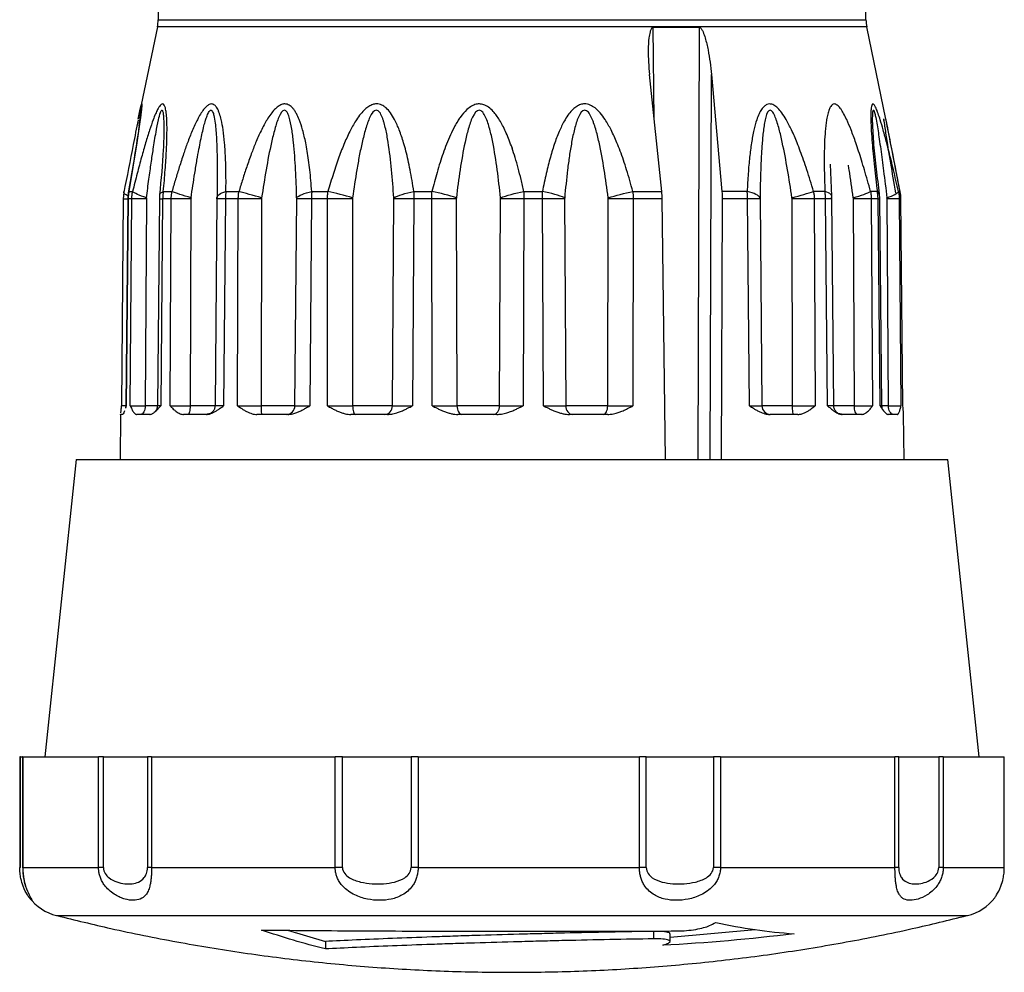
# Model space of a CAD drawing. Header units: millimetres. Extents: x 13 to 546, y 13 to 419.
# Tile 6 of 20: x 72 to 112, y 277 to 316. Entities that reach past the tile are written whole.
import ezdxf

# ---------------------------------------------------------------- set-up
doc = ezdxf.new("R2010")
doc.units = ezdxf.units.MM
doc.header["$LTSCALE"] = 2

msp = doc.modelspace()

# ---------------------------------------------------------------- linework, layer by layer
for p, q in [((77.509, 325.626), (77.421, 315.559)), ((105.997, 315.559), (105.909, 325.626)), ((77.39, 315.267), (76.614, 311.539)), ((106.028, 315.267), (77.39, 315.267)), ((77.421, 315.559), (105.997, 315.559)), ((97.406, 315.251), (99.269, 315.251)), ((97.45, 311.519), (97.406, 315.251)), ((99.269, 315.251), (99.213, 297.806)), ((106.804, 311.538), (106.028, 315.267)), ((97.754, 308.621), (97.258, 313.347)), ((99.705, 297.806), (99.758, 313.347)), ((99.758, 313.347), (100.181, 308.621)), ((106.269, 311.376), (106.267, 311.461)), ((106.7, 311.542), (106.704, 311.487)), ((91.708, 310.383), (91.709, 310.379)), ((104.615, 308.43), (104.571, 309.722)), ((79.804, 309.078), (79.799, 308.411)), ((79.801, 308.951), (79.8, 308.841)), ((76.034, 308.589), (76.009, 308.329)), ((76.215, 308.574), (76.193, 308.329)), ((76.235, 308.571), (76.242, 308.621)), ((76.242, 308.621), (76.389, 308.621)), ((77.479, 308.488), (77.47, 308.33)), ((77.63, 308.621), (77.979, 308.621)), ((80.158, 308.621), (80.682, 308.621)), ((83.623, 308.621), (84.277, 308.621)), ((87.742, 308.621), (88.475, 308.621)), ((92.183, 308.621), (92.935, 308.621)), ((96.585, 308.621), (97.754, 308.621)), ((101.203, 308.621), (100.181, 308.621)), ((104.342, 308.621), (103.88, 308.621)), ((106.457, 308.621), (106.182, 308.621)), ((106.457, 308.621), (106.527, 308.52)), ((106.563, 308.33), (106.549, 308.524)), ((107.378, 308.621), (107.311, 308.621)), ((107.409, 308.329), (107.384, 308.589)), ((76.009, 308.329), (75.935, 299.973)), ((76.193, 308.329), (76.116, 299.973)), ((76.212, 308.329), (76.134, 299.973)), ((76.195, 308.329), (76.212, 308.329)), ((76.358, 308.329), (76.212, 308.329)), ((76.294, 299.973), (76.358, 308.329)), ((76.946, 308.329), (76.894, 299.973)), ((76.948, 308.368), (76.946, 308.329)), ((77.47, 308.33), (77.391, 299.973)), ((77.603, 308.329), (77.523, 299.973)), ((77.95, 308.329), (77.603, 308.329)), ((77.903, 299.973), (77.95, 308.329)), ((78.746, 308.329), (78.712, 299.973)), ((78.749, 308.368), (78.746, 308.329)), ((79.797, 308.329), (79.722, 299.973)), ((79.799, 308.411), (79.797, 308.329)), ((80.138, 308.329), (80.061, 299.973)), ((80.657, 308.329), (80.138, 308.329)), ((80.63, 299.973), (80.657, 308.329)), ((81.597, 308.329), (81.582, 299.973)), ((81.599, 308.368), (81.597, 308.329)), ((82.946, 299.973), (83.014, 308.329)), ((83.61, 308.329), (83.543, 299.973)), ((84.259, 308.329), (83.61, 308.329)), ((84.254, 299.973), (84.259, 308.329)), ((85.269, 308.368), (85.266, 308.329)), ((85.266, 308.329), (85.273, 299.973)), ((86.88, 299.973), (86.936, 308.329)), ((87.738, 308.329), (87.687, 299.973)), ((88.465, 308.329), (87.738, 308.329)), ((88.483, 299.973), (88.465, 308.329)), ((89.46, 308.368), (89.458, 308.329)), ((89.458, 308.329), (89.486, 299.973)), ((91.205, 299.973), (91.245, 308.329)), ((92.188, 308.329), (92.156, 299.973)), ((92.934, 308.329), (92.188, 308.329)), ((92.973, 299.973), (92.934, 308.329)), ((93.834, 308.368), (93.832, 308.329)), ((93.832, 308.329), (93.878, 299.973)), ((95.571, 299.973), (95.591, 308.329)), ((96.599, 308.329), (96.589, 299.973)), ((97.771, 308.329), (96.599, 308.329)), ((97.899, 297.806), (97.771, 308.329)), ((100.193, 308.329), (100.158, 297.806)), ((101.219, 308.329), (100.193, 308.329)), ((101.29, 299.973), (101.219, 308.329)), ((101.724, 308.329), (101.794, 299.973)), ((103.014, 308.329), (103.011, 308.368)), ((103.035, 299.973), (103.014, 308.329)), ((103.907, 308.329), (103.942, 299.973)), ((104.365, 308.329), (103.907, 308.329)), ((104.444, 299.973), (104.365, 308.329)), ((104.618, 308.329), (104.615, 308.43)), ((104.696, 299.973), (104.618, 308.329)), ((105.53, 299.973), (105.488, 308.329)), ((106.212, 308.329), (106.266, 299.973)), ((106.485, 308.329), (106.212, 308.329)), ((106.565, 299.973), (106.485, 308.329)), ((106.642, 299.973), (106.563, 308.33)), ((106.904, 299.973), (106.847, 308.329)), ((107.343, 308.329), (107.411, 299.973)), ((107.409, 308.329), (107.343, 308.329)), ((107.483, 299.973), (107.409, 308.329)), ((107.484, 299.973), (107.409, 308.329)), ((75.941, 299.973), (75.934, 299.973)), ((76.134, 299.973), (76.099, 299.876)), ((76.134, 299.973), (76.119, 299.973)), ((77.398, 299.973), (76.894, 299.973)), ((79.725, 299.973), (78.712, 299.973)), ((79.729, 299.973), (79.725, 299.973)), ((82.946, 299.973), (81.582, 299.973)), ((86.88, 299.973), (85.273, 299.973)), ((91.205, 299.973), (89.486, 299.973)), ((95.571, 299.973), (93.878, 299.973)), ((103.035, 299.973), (101.794, 299.973)), ((105.53, 299.973), (104.671, 299.973)), ((106.904, 299.973), (106.626, 299.973)), ((75.9, 299.637), (75.884, 297.806)), ((75.9, 299.626), (75.901, 299.637)), ((75.986, 299.626), (75.9, 299.626)), ((77.087, 299.626), (76.559, 299.626)), ((79.372, 299.626), (78.445, 299.626)), ((82.656, 299.626), (81.405, 299.626)), ((86.675, 299.626), (85.2, 299.626)), ((91.1, 299.626), (89.523, 299.626)), ((95.576, 299.626), (94.022, 299.626)), ((103.249, 299.626), (102.11, 299.626)), ((105.826, 299.626), (105.043, 299.626)), ((107.259, 299.626), (106.895, 299.626)), ((107.534, 297.806), (107.518, 299.637)), ((74.109, 297.806), (72.848, 285.806)), ((74.109, 297.806), (109.309, 297.806)), ((110.57, 285.806), (109.309, 297.806)), ((71.835, 285.806), (71.835, 281.335)), ((71.866, 285.806), (71.835, 285.806)), ((71.866, 281.335), (71.866, 285.806)), ((71.866, 285.806), (71.95, 285.806)), ((71.95, 285.806), (71.95, 281.335)), ((71.958, 285.806), (71.95, 285.806)), ((71.958, 285.806), (71.958, 281.335)), ((71.958, 285.806), (75.014, 285.806)), ((75.014, 281.335), (75.014, 285.806)), ((75.214, 285.806), (75.014, 285.806)), ((75.214, 281.335), (75.214, 285.806)), ((75.214, 285.806), (76.989, 285.806)), ((76.989, 285.806), (76.989, 281.335)), ((77.159, 285.806), (76.989, 285.806)), ((77.159, 285.806), (77.159, 281.335)), ((77.159, 285.806), (84.569, 285.806)), ((84.569, 281.335), (84.569, 285.806)), ((84.862, 285.806), (84.569, 285.806)), ((84.862, 281.335), (84.862, 285.806)), ((84.862, 285.806), (87.635, 285.806)), ((87.635, 285.806), (87.635, 281.335)), ((87.918, 285.806), (87.635, 285.806)), ((87.918, 285.806), (96.851, 285.806)), ((87.918, 285.806), (87.918, 281.335)), ((96.851, 281.335), (96.851, 285.806)), ((97.126, 285.806), (96.851, 285.806)), ((97.126, 281.335), (97.126, 285.806)), ((97.126, 285.806), (99.836, 285.806)), ((99.836, 285.806), (99.836, 281.335)), ((100.124, 285.806), (99.836, 285.806)), ((100.124, 285.806), (100.124, 281.335)), ((100.124, 285.806), (107.168, 285.806)), ((107.168, 281.335), (107.168, 285.806)), ((107.32, 285.806), (107.168, 285.806)), ((107.32, 281.335), (107.32, 285.806)), ((107.32, 285.806), (108.933, 285.806)), ((108.933, 285.806), (108.933, 281.335)), ((109.117, 285.806), (108.933, 285.806)), ((109.117, 285.806), (109.117, 281.335)), ((109.117, 285.806), (111.581, 285.806)), ((111.581, 281.335), (111.581, 285.806)), ((111.583, 285.806), (111.581, 285.806)), ((111.583, 281.335), (111.583, 285.806)), ((71.958, 281.335), (75.014, 281.335)), ((71.961, 281.335), (71.958, 281.335)), ((77.159, 281.335), (84.569, 281.335)), ((87.918, 281.335), (96.851, 281.335)), ((100.124, 281.335), (107.168, 281.335)), ((109.117, 281.335), (111.581, 281.335)), ((73.319, 279.396), (73.33, 279.396)), ((73.33, 279.396), (110.099, 279.396)), ((82.646, 278.802), (84.171, 278.35)), ((97.428, 278.457), (97.428, 278.759)), ((98.096, 278.526), (101.526, 278.828)), ((84.171, 278.35), (84.171, 278.049)), ((98.096, 278.351), (98.096, 278.653))]:
    msp.add_line(p, q)
at = {"flags": 128}
msp.add_lwpolyline([(76.614, 311.539), (76.701, 311.941), (76.74, 312.094), (76.755, 312.143), (76.765, 312.159), (76.769, 312.143), (76.768, 312.095), (76.754, 311.939), (76.701, 311.525), (76.563, 310.591), (76.242, 308.621), (76.242, 308.621)], dxfattribs=at)
for centre, radius, start, end in [((75.921, 315.572), 1.5, 348.25, 359.5), ((107.497, 315.572), 1.5, 180.5, 191.75), ((73.809, 281.335), 2, 217.424, 255.806), ((109.609, 281.335), 2, 284.194, 322.5469)]:
    msp.add_arc(centre, radius, start, end)
for points, knots in [([(97.406, 315.251), (97.386, 315.251), (97.369, 315.24), (97.342, 315.211), (97.331, 315.194), (97.304, 315.142), (97.292, 315.104), (97.26, 314.987), (97.247, 314.906), (97.217, 314.665), (97.21, 314.501), (97.205, 314.008), (97.223, 313.678), (97.258, 313.347)], [0, 0, 0, 0, 0.03125, 0.03125, 0.0625, 0.0625, 0.125, 0.125, 0.25, 0.25, 0.5, 0.5, 1, 1, 1, 1]), ([(99.269, 315.251), (99.288, 315.251), (99.306, 315.24), (99.336, 315.211), (99.349, 315.194), (99.383, 315.142), (99.402, 315.104), (99.453, 314.987), (99.48, 314.906), (99.552, 314.665), (99.588, 314.501), (99.684, 314.008), (99.728, 313.678), (99.758, 313.347)], [0, 0, 0, 0, 0.03125, 0.03125, 0.0625, 0.0625, 0.125, 0.125, 0.25, 0.25, 0.5, 0.5, 1, 1, 1, 1]), ([(77.63, 308.621), (77.644, 308.772), (77.671, 309.065), (77.705, 309.489), (77.733, 309.883), (77.754, 310.248), (77.772, 310.656), (77.782, 311.084), (77.776, 311.489), (77.753, 311.787), (77.724, 311.964), (77.694, 312.063), (77.659, 312.133), (77.608, 312.171), (77.539, 312.141), (77.47, 312.06), (77.393, 311.931), (77.308, 311.749), (77.199, 311.473), (77.065, 311.083), (76.909, 310.574), (76.743, 309.988), (76.568, 309.332), (76.451, 308.866), (76.389, 308.621)], [0, 0, 0, 0, 0.055982, 0.108606, 0.157905, 0.203921, 0.246706, 0.314266, 0.37121, 0.411295, 0.445361, 0.459165, 0.472287, 0.500254, 0.519688, 0.541016, 0.565638, 0.594543, 0.628908, 0.686003, 0.753663, 0.82721, 0.909259, 1, 1, 1, 1]), ([(80.158, 308.621), (80.16, 308.771), (80.162, 309.063), (80.157, 309.486), (80.147, 309.88), (80.129, 310.245), (80.099, 310.656), (80.053, 311.085), (79.985, 311.48), (79.913, 311.736), (79.855, 311.888), (79.795, 312.011), (79.707, 312.12), (79.591, 312.171), (79.473, 312.14), (79.364, 312.059), (79.247, 311.928), (79.123, 311.747), (79.007, 311.534), (78.898, 311.304), (78.762, 310.995), (78.608, 310.606), (78.437, 310.117), (78.279, 309.627), (78.123, 309.12), (78.027, 308.788), (77.979, 308.621)], [0, 0, 0, 0, 0.055713, 0.108212, 0.157532, 0.203714, 0.246812, 0.314812, 0.371531, 0.407605, 0.42728, 0.444419, 0.472026, 0.500237, 0.519409, 0.540651, 0.565341, 0.595411, 0.628863, 0.658147, 0.690283, 0.753737, 0.810389, 0.876667, 0.938265, 1, 1, 1, 1]), ([(83.623, 308.621), (83.611, 308.771), (83.589, 309.063), (83.546, 309.486), (83.498, 309.88), (83.443, 310.245), (83.368, 310.656), (83.269, 311.085), (83.144, 311.48), (83.026, 311.736), (82.935, 311.888), (82.844, 312.011), (82.716, 312.12), (82.555, 312.171), (82.398, 312.14), (82.258, 312.059), (82.111, 311.928), (81.959, 311.747), (81.82, 311.534), (81.691, 311.304), (81.534, 310.995), (81.359, 310.606), (81.17, 310.117), (80.998, 309.627), (80.832, 309.12), (80.732, 308.788), (80.682, 308.621)], [0, 0, 0, 0, 0.055713, 0.108212, 0.157531, 0.203713, 0.246809, 0.31481, 0.371529, 0.407603, 0.427277, 0.444416, 0.472023, 0.500234, 0.519406, 0.540648, 0.565338, 0.595408, 0.62886, 0.658142, 0.690278, 0.753733, 0.810387, 0.876667, 0.938264, 1, 1, 1, 1]), ([(87.742, 308.621), (87.719, 308.772), (87.674, 309.066), (87.596, 309.489), (87.514, 309.884), (87.427, 310.249), (87.314, 310.657), (87.171, 311.085), (86.994, 311.49), (86.814, 311.788), (86.664, 311.965), (86.54, 312.064), (86.416, 312.133), (86.259, 312.172), (86.076, 312.14), (85.915, 312.06), (85.752, 311.93), (85.586, 311.748), (85.389, 311.472), (85.168, 311.082), (84.934, 310.574), (84.707, 309.988), (84.484, 309.332), (84.349, 308.866), (84.277, 308.621)], [0, 0, 0, 0, 0.055996, 0.108641, 0.157969, 0.204022, 0.246852, 0.314411, 0.371365, 0.411439, 0.445489, 0.459287, 0.472405, 0.500373, 0.519799, 0.541126, 0.565748, 0.594658, 0.629009, 0.686112, 0.753771, 0.827287, 0.909299, 1, 1, 1, 1]), ([(91.708, 310.383), (91.671, 310.487), (91.599, 310.687), (91.483, 310.97), (91.365, 311.223), (91.244, 311.447), (91.12, 311.642), (90.981, 311.824), (90.822, 311.99), (90.633, 312.111), (90.44, 312.165), (90.25, 312.153), (90.062, 312.071), (89.836, 311.898), (89.654, 311.683), (89.507, 311.452), (89.373, 311.216), (89.159, 310.788), (88.966, 310.292), (88.799, 309.783), (88.683, 309.4), (88.573, 309.009), (88.508, 308.751), (88.475, 308.621)], [0, 0, 0, 0, 0.051359, 0.098594, 0.141802, 0.18111, 0.216685, 0.248755, 0.287293, 0.322599, 0.351225, 0.37795, 0.407959, 0.443178, 0.5067, 0.535112, 0.56858, 0.630891, 0.754351, 0.812856, 0.877187, 0.938399, 1, 1, 1, 1]), ([(96.585, 308.621), (96.545, 308.772), (96.466, 309.065), (96.34, 309.489), (96.213, 309.883), (96.083, 310.248), (95.922, 310.656), (95.728, 311.085), (95.501, 311.489), (95.282, 311.787), (95.106, 311.964), (94.966, 312.063), (94.828, 312.133), (94.659, 312.172), (94.47, 312.141), (94.308, 312.06), (94.149, 311.931), (93.993, 311.749), (93.813, 311.473), (93.618, 311.083), (93.425, 310.575), (93.245, 309.989), (93.078, 309.332), (92.984, 308.866), (92.935, 308.621)], [0, 0, 0, 0, 0.055984, 0.108617, 0.157931, 0.203971, 0.246786, 0.314359, 0.371317, 0.411357, 0.445384, 0.459184, 0.472304, 0.500266, 0.519697, 0.541019, 0.565631, 0.594546, 0.628911, 0.685963, 0.753559, 0.827126, 0.90921, 1, 1, 1, 1]), ([(103.88, 308.621), (103.836, 308.772), (103.749, 309.065), (103.614, 309.489), (103.482, 309.883), (103.351, 310.247), (103.194, 310.656), (103.01, 311.084), (102.804, 311.489), (102.615, 311.787), (102.469, 311.964), (102.357, 312.063), (102.249, 312.133), (102.121, 312.171), (101.985, 312.14), (101.875, 312.06), (101.77, 311.93), (101.673, 311.748), (101.567, 311.472), (101.462, 311.081), (101.369, 310.573), (101.294, 309.987), (101.237, 309.331), (101.215, 308.866), (101.203, 308.621)], [0, 0, 0, 0, 0.055981, 0.1086, 0.15789, 0.203895, 0.246666, 0.3143, 0.371283, 0.411365, 0.445426, 0.459234, 0.472359, 0.500336, 0.51977, 0.541104, 0.565735, 0.594648, 0.629027, 0.686159, 0.753857, 0.827357, 0.909342, 1, 1, 1, 1]), ([(106.182, 308.621), (106.141, 308.771), (106.06, 309.063), (105.938, 309.486), (105.82, 309.88), (105.704, 310.245), (105.567, 310.656), (105.411, 311.085), (105.246, 311.48), (105.117, 311.736), (105.027, 311.888), (104.943, 312.011), (104.84, 312.12), (104.728, 312.171), (104.637, 312.14), (104.567, 312.059), (104.503, 311.928), (104.447, 311.747), (104.406, 311.534), (104.376, 311.304), (104.345, 310.994), (104.321, 310.605), (104.311, 310.117), (104.313, 309.627), (104.322, 309.12), (104.335, 308.788), (104.342, 308.621)], [0, 0, 0, 0, 0.055715, 0.108217, 0.157539, 0.203725, 0.246826, 0.314824, 0.371542, 0.407619, 0.427294, 0.444434, 0.472042, 0.500253, 0.519426, 0.540667, 0.565357, 0.59543, 0.628886, 0.658171, 0.690312, 0.753765, 0.810399, 0.876663, 0.938269, 1, 1, 1, 1]), ([(107.311, 308.621), (107.276, 308.771), (107.209, 309.063), (107.109, 309.485), (107.014, 309.879), (106.923, 310.244), (106.818, 310.654), (106.703, 311.084), (106.587, 311.479), (106.502, 311.735), (106.446, 311.887), (106.395, 312.01), (106.336, 312.12), (106.279, 312.171), (106.24, 312.14), (106.215, 312.06), (106.198, 311.929), (106.19, 311.748), (106.192, 311.535), (106.201, 311.307), (106.217, 310.997), (106.245, 310.608), (106.289, 310.118), (106.34, 309.628), (106.397, 309.12), (106.437, 308.788), (106.457, 308.621)], [0, 0, 0, 0, 0.055682, 0.108145, 0.157425, 0.203564, 0.246613, 0.31464, 0.371382, 0.407449, 0.427107, 0.444242, 0.471844, 0.500041, 0.519217, 0.540463, 0.565163, 0.595204, 0.628625, 0.657862, 0.689911, 0.753356, 0.810263, 0.876699, 0.938166, 1, 1, 1, 1]), ([(76.74, 311.874), (76.738, 311.858), (76.732, 311.788), (76.687, 311.494), (76.528, 310.395), (76.355, 309.388), (76.215, 308.574)], [0, 0, 0, 0, 0.037375, 0.161886, 0.322123, 1, 1, 1, 1]), ([(76.653, 311.261), (76.654, 311.264), (76.67, 311.41), (76.694, 311.615), (76.721, 311.819), (76.732, 311.885), (76.736, 311.903), (76.738, 311.907), (76.74, 311.903), (76.74, 311.895), (76.74, 311.89)], [0, 0, 0, 0, 0.009222, 0.531782, 0.755991, 0.849476, 0.888548, 0.92467, 0.960855, 1, 1, 1, 1]), ([(76.948, 308.368), (76.965, 308.497), (76.998, 308.746), (77.047, 309.109), (77.094, 309.449), (77.139, 309.765), (77.182, 310.057), (77.245, 310.476), (77.324, 310.964), (77.418, 311.459), (77.489, 311.754), (77.537, 311.873), (77.559, 311.901), (77.572, 311.907), (77.584, 311.902), (77.598, 311.884), (77.618, 311.821), (77.638, 311.65), (77.648, 311.391), (77.65, 311.135), (77.648, 310.981), (77.647, 310.932)], [0, 0, 0, 0, 0.080006, 0.155252, 0.225742, 0.291482, 0.352477, 0.408736, 0.553615, 0.659536, 0.728071, 0.750084, 0.758901, 0.766943, 0.773671, 0.780808, 0.797487, 0.835213, 0.902196, 0.969066, 1, 1, 1, 1]), ([(78.749, 308.368), (78.773, 308.535), (78.822, 308.866), (78.903, 309.375), (78.983, 309.864), (79.062, 310.304), (79.134, 310.671), (79.201, 310.983), (79.266, 311.255), (79.328, 311.486), (79.396, 311.683), (79.456, 311.822), (79.51, 311.887), (79.535, 311.902), (79.553, 311.906), (79.57, 311.902), (79.594, 311.887), (79.637, 311.827), (79.686, 311.655), (79.726, 311.392), (79.756, 311.071), (79.778, 310.72), (79.798, 310.181), (79.808, 309.584), (79.803, 309.121), (79.801, 308.951)], [0, 0, 0, 0, 0.073347, 0.145732, 0.224365, 0.28902, 0.340886, 0.38754, 0.429029, 0.464247, 0.493462, 0.523544, 0.534009, 0.538468, 0.542654, 0.54695, 0.551451, 0.56172, 0.590235, 0.638466, 0.685082, 0.735974, 0.796013, 0.925393, 1, 1, 1, 1]), ([(83.013, 308.368), (83.004, 308.748), (82.976, 309.506), (82.911, 310.432), (82.823, 311.15), (82.739, 311.564), (82.637, 311.837), (82.478, 311.972), (82.278, 311.642), (82.127, 311.149), (81.948, 310.427), (81.777, 309.507), (81.656, 308.748), (81.599, 308.368)], [0, 0, 0, 0, 0.1186083, 0.2372165, 0.2965206, 0.3558248, 0.3854768, 0.4151289, 0.474433, 0.5337371, 0.5930413, 0.7116495, 0.8302578, 0.8302578, 0.8302578, 0.8302578]), ([(86.935, 308.368), (86.91, 308.748), (86.851, 309.505), (86.753, 310.342), (86.662, 310.882), (86.609, 311.145), (86.556, 311.357), (86.513, 311.497), (86.486, 311.574), (86.443, 311.686), (86.371, 311.839), (86.178, 311.972), (85.996, 311.707), (85.875, 311.397), (85.793, 311.142), (85.722, 310.878), (85.656, 310.608), (85.597, 310.334), (85.542, 310.058), (85.49, 309.78), (85.393, 309.223), (85.321, 308.748), (85.269, 308.368)], [0, 0, 0, 0, 0.1185675, 0.2371349, 0.2667768, 0.2964186, 0.3260605, 0.3408814, 0.3482919, 0.3557024, 0.3853442, 0.4149861, 0.4742698, 0.5039117, 0.5335535, 0.5631954, 0.5928373, 0.6224791, 0.652121, 0.6817628, 0.7114047, 0.8299722, 0.8299722, 0.8299722, 0.8299722]), ([(91.243, 308.368), (91.205, 308.748), (91.118, 309.505), (90.974, 310.435), (90.816, 311.149), (90.682, 311.565), (90.535, 311.837), (90.327, 311.972), (90.096, 311.643), (89.938, 311.15), (89.762, 310.432), (89.606, 309.505), (89.505, 308.748), (89.46, 308.368)], [0, 0, 0, 0, 0.1185499, 0.2370999, 0.2963749, 0.3556498, 0.3852873, 0.4149248, 0.4741998, 0.5334748, 0.5927497, 0.7112997, 0.8298496, 0.8298496, 0.8298496, 0.8298496]), ([(95.588, 308.368), (95.54, 308.748), (95.434, 309.505), (95.284, 310.342), (95.158, 310.881), (95.087, 311.145), (95.02, 311.356), (94.966, 311.497), (94.934, 311.574), (94.882, 311.685), (94.798, 311.839), (94.586, 311.972), (94.41, 311.708), (94.3, 311.397), (94.228, 311.143), (94.168, 310.88), (94.114, 310.61), (94.067, 310.335), (94.024, 310.059), (93.985, 309.781), (93.915, 309.222), (93.867, 308.748), (93.834, 308.368)], [0, 0, 0, 0, 0.1185559, 0.2371119, 0.2667508, 0.2963898, 0.3260288, 0.3408483, 0.348258, 0.3556678, 0.3853068, 0.4149458, 0.4742237, 0.5038627, 0.5335017, 0.5631407, 0.5927797, 0.6224186, 0.6520576, 0.6816966, 0.7113356, 0.8298915, 0.8298915, 0.8298915, 0.8298915]), ([(103.011, 308.368), (102.954, 308.748), (102.835, 309.506), (102.68, 310.34), (102.558, 310.882), (102.492, 311.145), (102.432, 311.356), (102.385, 311.496), (102.357, 311.574), (102.313, 311.685), (102.243, 311.839), (102.081, 311.972), (101.966, 311.707), (101.902, 311.397), (101.862, 311.142), (101.832, 310.878), (101.807, 310.607), (101.788, 310.333), (101.771, 310.057), (101.758, 309.78), (101.737, 309.224), (101.727, 308.748), (101.724, 308.368)], [0, 0, 0, 0, 0.1186077, 0.2372154, 0.2668673, 0.2965193, 0.3261712, 0.3409971, 0.3484101, 0.3558231, 0.385475, 0.415127, 0.4744308, 0.5040827, 0.5337347, 0.5633866, 0.5930385, 0.6226904, 0.6523424, 0.6819943, 0.7116462, 0.8302539, 0.8302539, 0.8302539, 0.8302539]), ([(106.267, 311.461), (106.267, 311.475), (106.266, 311.558), (106.268, 311.692), (106.275, 311.828), (106.287, 311.887), (106.295, 311.903), (106.302, 311.906), (106.309, 311.902), (106.32, 311.887), (106.344, 311.827), (106.385, 311.654), (106.433, 311.391), (106.486, 311.07), (106.538, 310.719), (106.614, 310.18), (106.718, 309.39), (106.8, 308.732), (106.845, 308.368)], [0, 0, 0, 0, 0.01036, 0.061, 0.103856, 0.120522, 0.127627, 0.134302, 0.141142, 0.148319, 0.164712, 0.210248, 0.287188, 0.361551, 0.442755, 0.538548, 0.744675, 1, 1, 1, 1]), ([(76.608, 311.508), (76.544, 311.178), (76.355, 310.205), (76.162, 309.232), (76.034, 308.589)], [0, 0, 0, 0, 0.3396378, 1, 1, 1, 1]), ([(106.549, 308.524), (106.506, 308.858), (106.422, 309.518), (106.308, 310.497), (106.281, 311.131), (106.267, 311.439)], [0, 0, 0, 0, 0.34511, 0.681195, 1, 1, 1, 1]), ([(107.203, 308.574), (107.066, 309.372), (106.896, 310.358), (106.745, 311.39), (106.723, 311.544), (106.72, 311.558)], [0, 0, 0, 0, 0.792762, 0.980159, 1, 1, 1, 1]), ([(107.378, 308.621), (107.25, 309.276), (107.058, 310.262), (106.864, 311.259), (106.805, 311.533), (106.803, 311.538)], [0, 0, 0, 0, 0.660122, 0.993318, 1, 1, 1, 1]), ([(107.384, 308.589), (107.256, 309.232), (107.063, 310.206), (106.874, 311.178), (106.81, 311.509)], [0, 0, 0, 0, 0.660336, 1, 1, 1, 1]), ([(77.648, 310.945), (77.648, 310.939), (77.648, 310.901), (77.645, 310.67), (77.612, 309.897), (77.538, 309.11), (77.479, 308.49)], [0, 0, 0, 0, 0.014115, 0.089948, 0.283118, 1, 1, 1, 1]), ([(92.183, 308.621), (92.147, 308.784), (92.077, 309.101), (91.961, 309.557), (91.841, 309.981), (91.752, 310.25), (91.709, 310.379)], [0, 0, 0, 0, 0.275388, 0.533701, 0.775152, 1, 1, 1, 1]), ([(105.486, 308.368), (105.432, 308.748), (105.367, 309.19), (105.298, 309.626), (105.288, 309.689)], [0.6918999, 0.6918999, 0.6918999, 0.6918999, 0.8105113, 0.8302799, 0.8302799, 0.8302799, 0.8302799]), ([(76.203, 308.449), (76.154, 308.474), (76.024, 308.541), (76.034, 308.59), (76.04, 308.621)], [0, 0, 0, 0, 0.376362, 1, 1, 1, 1]), ([(76.242, 308.621), (76.233, 308.573), (76.216, 308.476), (76.213, 308.378), (76.212, 308.329)], [0, 0, 0, 0, 0.500298, 1, 1, 1, 1]), ([(76.358, 308.329), (76.359, 308.378), (76.363, 308.476), (76.38, 308.573), (76.389, 308.621)], [0, 0, 0, 0, 0.499702, 1, 1, 1, 1]), ([(77.503, 308.486), (77.496, 308.498), (77.469, 308.552), (77.56, 308.591), (77.63, 308.621)], [0, 0, 0, 0, 0.228787, 1, 1, 1, 1]), ([(77.63, 308.621), (77.622, 308.573), (77.608, 308.476), (77.605, 308.378), (77.603, 308.329)], [0, 0, 0, 0, 0.500298, 1, 1, 1, 1]), ([(77.95, 308.329), (77.951, 308.378), (77.954, 308.476), (77.971, 308.573), (77.979, 308.621)], [0, 0, 0, 0, 0.499702, 1, 1, 1, 1]), ([(80.158, 308.621), (80.153, 308.573), (80.141, 308.476), (80.139, 308.378), (80.138, 308.329)], [0, 0, 0, 0, 0.500298, 1, 1, 1, 1]), ([(80.657, 308.329), (80.658, 308.378), (80.661, 308.476), (80.675, 308.573), (80.682, 308.621)], [0, 0, 0, 0, 0.499702, 1, 1, 1, 1]), ([(83.623, 308.621), (83.619, 308.573), (83.612, 308.476), (83.611, 308.378), (83.61, 308.329)], [0, 0, 0, 0, 0.500298, 1, 1, 1, 1]), ([(84.259, 308.329), (84.26, 308.378), (84.262, 308.476), (84.272, 308.573), (84.277, 308.621)], [0, 0, 0, 0, 0.499702, 1, 1, 1, 1]), ([(87.742, 308.621), (87.741, 308.573), (87.739, 308.476), (87.738, 308.378), (87.738, 308.329)], [0, 0, 0, 0, 0.500298, 1, 1, 1, 1]), ([(88.465, 308.329), (88.465, 308.378), (88.466, 308.476), (88.472, 308.573), (88.475, 308.621)], [0, 0, 0, 0, 0.499702, 1, 1, 1, 1]), ([(92.183, 308.621), (92.184, 308.573), (92.187, 308.476), (92.188, 308.378), (92.188, 308.329)], [0, 0, 0, 0, 0.500298, 1, 1, 1, 1]), ([(92.934, 308.329), (92.934, 308.378), (92.934, 308.476), (92.935, 308.573), (92.935, 308.621)], [0, 0, 0, 0, 0.499702, 1, 1, 1, 1]), ([(96.585, 308.621), (96.589, 308.573), (96.597, 308.476), (96.598, 308.378), (96.599, 308.329)], [0, 0, 0, 0, 0.500298, 1, 1, 1, 1]), ([(101.219, 308.329), (101.218, 308.378), (101.217, 308.476), (101.208, 308.573), (101.203, 308.621)], [0, 0, 0, 0, 0.499702, 1, 1, 1, 1]), ([(103.88, 308.621), (103.888, 308.573), (103.903, 308.476), (103.906, 308.378), (103.907, 308.329)], [0, 0, 0, 0, 0.500298, 1, 1, 1, 1]), ([(104.365, 308.329), (104.364, 308.378), (104.361, 308.476), (104.348, 308.573), (104.342, 308.621)], [0, 0, 0, 0, 0.499702, 1, 1, 1, 1]), ([(106.182, 308.621), (106.191, 308.573), (106.208, 308.476), (106.211, 308.378), (106.212, 308.329)], [0, 0, 0, 0, 0.500298, 1, 1, 1, 1]), ([(106.485, 308.329), (106.484, 308.378), (106.481, 308.476), (106.465, 308.573), (106.457, 308.621)], [0, 0, 0, 0, 0.499702, 1, 1, 1, 1]), ([(107.311, 308.621), (107.32, 308.573), (107.338, 308.476), (107.341, 308.378), (107.343, 308.329)], [0, 0, 0, 0, 0.500298, 1, 1, 1, 1]), ([(107.409, 308.329), (107.407, 308.378), (107.404, 308.476), (107.386, 308.573), (107.378, 308.621)], [0, 0, 0, 0, 0.499702, 1, 1, 1, 1]), ([(76.009, 308.329), (76.009, 308.329), (76.007, 308.33), (76.076, 308.33), (76.139, 308.33), (76.191, 308.329), (76.193, 308.329)], [0, 0, 0, 0, 0.3301259, 0.6603875, 0.9906491, 1, 1, 1, 1]), ([(77.475, 308.33), (77.474, 308.33), (77.468, 308.33), (77.505, 308.33), (77.571, 308.329), (77.603, 308.329)], [0, 0, 0, 0, 0.115897, 0.558039, 1, 1, 1, 1]), ([(106.485, 308.329), (106.511, 308.329), (106.558, 308.33), (106.558, 308.33), (106.559, 308.33)], [0, 0, 0, 0, 0.558968, 1, 1, 1, 1]), ([(75.934, 299.973), (75.93, 299.94), (75.923, 299.885), (75.915, 299.806), (75.908, 299.742), (75.906, 299.706), (75.904, 299.69)], [0, 0, 0, 0, 0.311848, 0.516776, 0.771713, 1, 1, 1, 1]), ([(76.134, 299.973), (76.129, 299.973), (76.072, 299.973), (76.005, 299.973), (75.943, 299.973), (75.942, 299.973), (75.941, 299.973)], [0, 0, 0, 0, 0.036198, 0.442498, 0.848797, 1, 1, 1, 1]), ([(76.063, 299.773), (76.052, 299.743), (76.023, 299.654), (76, 299.637), (75.986, 299.626)], [0, 0, 0, 0, 0.346587, 1, 1, 1, 1]), ([(76.116, 299.973), (76.115, 299.95), (76.113, 299.917), (76.102, 299.886), (76.099, 299.876)], [0, 0, 0, 0, 0.691316, 1, 1, 1, 1]), ([(76.294, 299.973), (76.309, 299.94), (76.333, 299.885), (76.372, 299.806), (76.41, 299.742), (76.449, 299.689), (76.487, 299.654), (76.523, 299.631), (76.547, 299.628), (76.559, 299.626)], [0, 0, 0, 0, 0.2001671, 0.3316998, 0.4953679, 0.6419171, 0.7709379, 0.8899493, 1, 1, 1, 1]), ([(77.087, 299.626), (77.098, 299.627), (77.122, 299.629), (77.16, 299.642), (77.2, 299.661), (77.249, 299.693), (77.308, 299.742), (77.373, 299.806), (77.444, 299.885), (77.493, 299.94), (77.523, 299.973)], [0, 0, 0, 0, 0.081693, 0.168251, 0.260155, 0.357809, 0.504428, 0.668146, 0.799747, 1, 1, 1, 1]), ([(77.391, 299.973), (77.385, 299.928), (77.373, 299.839), (77.315, 299.742), (77.264, 299.711), (77.251, 299.704)], [0, 0, 0, 0, 0.4305801, 0.8605194, 1, 1, 1, 1]), ([(77.523, 299.973), (77.49, 299.973), (77.424, 299.973), (77.388, 299.973), (77.395, 299.973), (77.396, 299.973)], [0, 0, 0, 0, 0.441429, 0.883063, 1, 1, 1, 1]), ([(77.903, 299.973), (77.935, 299.94), (77.989, 299.885), (78.073, 299.806), (78.15, 299.742), (78.23, 299.689), (78.306, 299.654), (78.376, 299.631), (78.422, 299.628), (78.445, 299.626)], [0, 0, 0, 0, 0.200231, 0.331809, 0.495511, 0.642095, 0.77105, 0.890003, 1, 1, 1, 1]), ([(79.372, 299.626), (79.391, 299.627), (79.43, 299.629), (79.492, 299.642), (79.556, 299.661), (79.635, 299.693), (79.729, 299.742), (79.829, 299.806), (79.941, 299.885), (80.016, 299.94), (80.061, 299.973)], [0, 0, 0, 0, 0.081692, 0.16825, 0.260154, 0.357808, 0.504425, 0.668142, 0.799745, 1, 1, 1, 1]), ([(79.72, 299.973), (79.714, 299.928), (79.706, 299.859), (79.661, 299.779), (79.617, 299.726), (79.564, 299.683), (79.483, 299.639), (79.417, 299.632), (79.373, 299.626)], [0, 0, 0, 0, 0.243053, 0.365255, 0.488255, 0.61315, 0.740524, 1, 1, 1, 1]), ([(80.061, 299.973), (80.006, 299.973), (79.895, 299.973), (79.789, 299.973), (79.731, 299.973), (79.729, 299.973), (79.729, 299.973)], [0, 0, 0, 0, 0.2971311, 0.5943996, 0.8916681, 1, 1, 1, 1]), ([(80.63, 299.973), (80.678, 299.94), (80.757, 299.885), (80.878, 299.806), (80.989, 299.742), (81.104, 299.689), (81.21, 299.654), (81.309, 299.631), (81.374, 299.628), (81.405, 299.626)], [0, 0, 0, 0, 0.200272, 0.331877, 0.495612, 0.64223, 0.771135, 0.890043, 1, 1, 1, 1]), ([(82.656, 299.626), (82.682, 299.627), (82.733, 299.629), (82.813, 299.642), (82.897, 299.661), (82.998, 299.693), (83.12, 299.742), (83.249, 299.806), (83.391, 299.885), (83.486, 299.94), (83.543, 299.973)], [0, 0, 0, 0, 0.081692, 0.168248, 0.260151, 0.357804, 0.504422, 0.66814, 0.799744, 1, 1, 1, 1]), ([(84.254, 299.973), (84.314, 299.94), (84.412, 299.885), (84.56, 299.806), (84.697, 299.742), (84.836, 299.689), (84.965, 299.654), (85.085, 299.631), (85.163, 299.628), (85.2, 299.626)], [0, 0, 0, 0, 0.200274, 0.331881, 0.495617, 0.642236, 0.771138, 0.890044, 1, 1, 1, 1]), ([(86.675, 299.626), (86.704, 299.627), (86.763, 299.629), (86.855, 299.642), (86.952, 299.661), (87.068, 299.693), (87.207, 299.742), (87.353, 299.806), (87.515, 299.885), (87.622, 299.94), (87.687, 299.973)], [0, 0, 0, 0, 0.081762, 0.168396, 0.260382, 0.358126, 0.504674, 0.668324, 0.799852, 1, 1, 1, 1]), ([(88.483, 299.973), (88.549, 299.94), (88.658, 299.885), (88.822, 299.806), (88.972, 299.742), (89.125, 299.689), (89.267, 299.654), (89.397, 299.631), (89.482, 299.628), (89.523, 299.626)], [0, 0, 0, 0, 0.200246, 0.331836, 0.495542, 0.642133, 0.771072, 0.890012, 1, 1, 1, 1]), ([(91.1, 299.626), (91.131, 299.627), (91.194, 299.629), (91.29, 299.642), (91.392, 299.661), (91.513, 299.693), (91.658, 299.742), (91.811, 299.806), (91.978, 299.885), (92.089, 299.94), (92.156, 299.973)], [0, 0, 0, 0, 0.081708, 0.168281, 0.2602, 0.357868, 0.504464, 0.668157, 0.799755, 1, 1, 1, 1]), ([(92.973, 299.973), (93.04, 299.94), (93.151, 299.885), (93.317, 299.806), (93.469, 299.742), (93.624, 299.689), (93.766, 299.654), (93.897, 299.631), (93.982, 299.628), (94.022, 299.626)], [0, 0, 0, 0, 0.20017, 0.331705, 0.495375, 0.641928, 0.770943, 0.889951, 1, 1, 1, 1]), ([(95.576, 299.626), (95.605, 299.627), (95.666, 299.629), (95.759, 299.642), (95.857, 299.661), (95.974, 299.693), (96.113, 299.742), (96.26, 299.806), (96.42, 299.885), (96.526, 299.94), (96.589, 299.973)], [0, 0, 0, 0, 0.081628, 0.168114, 0.25994, 0.357507, 0.50419, 0.667967, 0.799643, 1, 1, 1, 1]), ([(101.29, 299.973), (101.344, 299.94), (101.432, 299.885), (101.564, 299.806), (101.683, 299.742), (101.804, 299.689), (101.914, 299.654), (102.014, 299.631), (102.079, 299.628), (102.11, 299.626)], [0, 0, 0, 0, 0.200272, 0.331878, 0.495613, 0.642231, 0.771135, 0.890043, 1, 1, 1, 1]), ([(103.249, 299.626), (103.27, 299.627), (103.313, 299.629), (103.378, 299.642), (103.446, 299.661), (103.527, 299.693), (103.622, 299.742), (103.722, 299.806), (103.83, 299.885), (103.9, 299.94), (103.942, 299.973)], [0, 0, 0, 0, 0.081692, 0.168249, 0.260153, 0.357807, 0.504424, 0.668142, 0.799745, 1, 1, 1, 1]), ([(104.444, 299.973), (104.483, 299.94), (104.549, 299.885), (104.647, 299.806), (104.734, 299.742), (104.822, 299.689), (104.902, 299.654), (104.974, 299.631), (105.021, 299.628), (105.043, 299.626)], [0, 0, 0, 0, 0.200272, 0.331878, 0.495614, 0.642231, 0.771136, 0.890043, 1, 1, 1, 1]), ([(104.692, 299.973), (104.693, 299.973), (104.702, 299.973), (104.665, 299.973), (104.587, 299.973), (104.491, 299.973), (104.444, 299.973)], [0, 0, 0, 0, 0.048921, 0.365996, 0.683071, 1, 1, 1, 1]), ([(105.045, 299.626), (105, 299.632), (104.909, 299.643), (104.793, 299.722), (104.713, 299.837), (104.701, 299.928), (104.696, 299.973)], [0, 0, 0, 0, 0.250116, 0.499924, 0.749786, 1, 1, 1, 1]), ([(105.826, 299.626), (105.839, 299.627), (105.868, 299.629), (105.91, 299.642), (105.954, 299.661), (106.006, 299.693), (106.067, 299.742), (106.13, 299.806), (106.197, 299.885), (106.24, 299.94), (106.266, 299.973)], [0, 0, 0, 0, 0.081717, 0.168301, 0.260233, 0.357918, 0.504504, 0.66819, 0.799774, 1, 1, 1, 1]), ([(106.565, 299.973), (106.588, 299.94), (106.626, 299.885), (106.681, 299.806), (106.73, 299.742), (106.778, 299.689), (106.821, 299.654), (106.86, 299.631), (106.884, 299.628), (106.895, 299.626)], [0, 0, 0, 0, 0.200276, 0.331885, 0.495623, 0.642244, 0.771143, 0.890046, 1, 1, 1, 1]), ([(106.637, 299.973), (106.637, 299.973), (106.637, 299.973), (106.592, 299.973), (106.565, 299.973)], [0, 0, 0, 0, 0.417619, 1, 1, 1, 1]), ([(106.701, 299.795), (106.689, 299.81), (106.651, 299.861), (106.646, 299.926), (106.642, 299.973)], [0, 0, 0, 0, 0.287638, 1, 1, 1, 1]), ([(107.259, 299.626), (107.264, 299.627), (107.275, 299.629), (107.292, 299.642), (107.308, 299.661), (107.327, 299.693), (107.349, 299.742), (107.37, 299.806), (107.391, 299.885), (107.404, 299.94), (107.411, 299.973)], [0, 0, 0, 0, 0.08176, 0.168389, 0.260371, 0.358109, 0.504661, 0.668313, 0.799845, 1, 1, 1, 1]), ([(107.517, 299.637), (107.516, 299.65), (107.515, 299.692), (107.496, 299.859), (107.484, 299.973)], [0, 0, 0, 0, 0.317779, 1, 1, 1, 1]), ([(72.223, 280.122), (72.199, 280.153), (72.13, 280.24), (71.985, 280.51), (71.886, 280.847), (71.843, 281.11), (71.839, 281.261), (71.837, 281.335)], [0, 0, 0, 0, 0.1916, 0.534111, 0.745291, 0.875016, 1, 1, 1, 1]), ([(71.951, 281.335), (71.952, 281.268), (71.956, 281.14), (71.979, 280.934), (72.014, 280.758), (72.046, 280.643), (72.066, 280.581), (72.069, 280.589), (72.07, 280.592)], [0, 0, 0, 0, 0.155698, 0.294887, 0.521833, 0.708885, 0.87132, 1, 1, 1, 1]), ([(71.958, 281.335), (71.96, 281.261), (71.964, 281.11), (72, 280.847), (72.086, 280.508), (72.218, 280.213), (72.312, 280.046), (72.331, 280.001), (72.296, 280.021), (72.239, 280.1), (72.223, 280.122)], [0, 0, 0, 0, 0.070109, 0.142842, 0.261081, 0.453337, 0.621175, 0.78024, 0.939219, 1, 1, 1, 1]), ([(77.159, 281.335), (77.159, 281.306), (77.158, 281.246), (77.156, 281.158), (77.151, 281.07), (77.145, 280.982), (77.134, 280.867), (77.116, 280.73), (77.078, 280.552), (77.019, 280.375), (76.904, 280.183), (76.715, 280.047), (76.43, 279.996), (76.143, 280.036), (75.893, 280.125), (75.687, 280.228), (75.477, 280.376), (75.303, 280.552), (75.18, 280.73), (75.103, 280.885), (75.051, 281.039), (75.02, 281.187), (75.016, 281.286), (75.014, 281.335)], [0, 0, 0, 0, 0.017865, 0.035843, 0.054038, 0.072553, 0.091483, 0.129227, 0.167329, 0.228851, 0.290861, 0.39818, 0.499889, 0.601545, 0.655408, 0.709323, 0.771483, 0.832682, 0.870779, 0.908613, 0.939906, 0.970212, 1, 1, 1, 1]), ([(75.214, 281.335), (75.214, 281.243), (75.276, 281.073), (75.478, 280.866), (75.869, 280.686), (76.284, 280.653), (76.639, 280.735), (76.832, 280.867), (76.955, 281.072), (76.989, 281.243), (76.989, 281.335)], [0, 0, 0, 0, 0.0275135, 0.0550271, 0.1100542, 0.2201084, 0.2751355, 0.3301626, 0.3576761, 0.3851897, 0.3851897, 0.3851897, 0.3851897]), ([(87.918, 281.335), (87.917, 281.306), (87.916, 281.246), (87.906, 281.158), (87.891, 281.07), (87.87, 280.982), (87.834, 280.867), (87.776, 280.73), (87.665, 280.552), (87.504, 280.375), (87.228, 280.182), (86.847, 280.046), (86.364, 279.996), (85.946, 280.036), (85.612, 280.125), (85.35, 280.228), (85.096, 280.376), (84.894, 280.552), (84.753, 280.73), (84.667, 280.885), (84.61, 281.039), (84.575, 281.186), (84.571, 281.286), (84.569, 281.335)], [0, 0, 0, 0, 0.0178538, 0.0358203, 0.0540054, 0.0725109, 0.0914327, 0.1292426, 0.167314, 0.2289335, 0.2908356, 0.3981158, 0.4998481, 0.6015375, 0.6553754, 0.7093411, 0.7714051, 0.8326957, 0.8707386, 0.9085575, 0.9398162, 0.970141, 1, 1, 1, 1]), ([(84.862, 281.335), (84.862, 281.243), (84.942, 281.072), (85.21, 280.866), (85.747, 280.685), (86.374, 280.652), (86.971, 280.734), (87.324, 280.866), (87.564, 281.073), (87.635, 281.243), (87.635, 281.335)], [0, 0, 0, 0, 0.0275136, 0.0550272, 0.1100544, 0.2201088, 0.2751361, 0.3301633, 0.3576769, 0.3851905, 0.3851905, 0.3851905, 0.3851905]), ([(100.124, 281.335), (100.124, 281.306), (100.122, 281.246), (100.11, 281.158), (100.09, 281.07), (100.062, 280.982), (100.015, 280.867), (99.939, 280.73), (99.797, 280.552), (99.594, 280.375), (99.264, 280.182), (98.835, 280.046), (98.339, 279.996), (97.949, 280.036), (97.66, 280.125), (97.443, 280.228), (97.241, 280.376), (97.088, 280.552), (96.983, 280.73), (96.921, 280.885), (96.88, 281.039), (96.855, 281.186), (96.852, 281.286), (96.851, 281.335)], [0, 0, 0, 0, 0.017854, 0.03582, 0.054005, 0.072511, 0.091433, 0.129243, 0.167314, 0.228933, 0.290835, 0.398116, 0.499848, 0.601538, 0.655375, 0.709341, 0.771405, 0.832696, 0.870739, 0.908558, 0.939816, 0.970141, 1, 1, 1, 1]), ([(97.126, 281.335), (97.126, 281.243), (97.193, 281.072), (97.424, 280.866), (97.903, 280.685), (98.501, 280.652), (99.113, 280.734), (99.491, 280.866), (99.756, 281.073), (99.836, 281.243), (99.836, 281.335)], [0, 0, 0, 0, 0.0275136, 0.0550272, 0.1100544, 0.2201088, 0.2751361, 0.3301633, 0.3576769, 0.3851905, 0.3851905, 0.3851905, 0.3851905]), ([(109.117, 281.335), (109.116, 281.306), (109.115, 281.246), (109.104, 281.158), (109.087, 281.07), (109.063, 280.982), (109.023, 280.867), (108.958, 280.73), (108.839, 280.552), (108.673, 280.375), (108.413, 280.183), (108.101, 280.047), (107.781, 279.996), (107.569, 280.036), (107.434, 280.125), (107.345, 280.228), (107.273, 280.376), (107.227, 280.552), (107.199, 280.73), (107.185, 280.885), (107.175, 281.039), (107.169, 281.187), (107.169, 281.286), (107.168, 281.335)], [0, 0, 0, 0, 0.017865, 0.035843, 0.054038, 0.072553, 0.091483, 0.129227, 0.167329, 0.228851, 0.290861, 0.39818, 0.499889, 0.601545, 0.655408, 0.709323, 0.771483, 0.832682, 0.870779, 0.908612, 0.939906, 0.970212, 1, 1, 1, 1]), ([(107.32, 281.335), (107.32, 281.243), (107.35, 281.073), (107.456, 280.866), (107.692, 280.686), (108.034, 280.653), (108.426, 280.735), (108.685, 280.867), (108.875, 281.072), (108.933, 281.243), (108.933, 281.335)], [0, 0, 0, 0, 0.0275135, 0.0550271, 0.1100542, 0.2201084, 0.2751355, 0.3301626, 0.3576761, 0.3851897, 0.3851897, 0.3851897, 0.3851897]), ([(111.194, 280.122), (111.218, 280.152), (111.286, 280.237), (111.433, 280.51), (111.532, 280.847), (111.575, 281.11), (111.579, 281.261), (111.581, 281.335)], [0, 0, 0, 0, 0.1918479, 0.5345565, 0.7454427, 0.8750625, 1, 1, 1, 1]), ([(73.346, 279.397), (74.067, 279.218), (75.667, 278.822), (78.173, 278.323), (80.854, 277.879), (83.55, 277.535), (86.257, 277.288), (88.971, 277.14), (91.689, 277.09), (94.407, 277.139), (97.121, 277.286), (99.828, 277.531), (102.524, 277.873), (105.206, 278.316), (107.724, 278.816), (109.337, 279.215), (110.07, 279.396)], [0, 0, 0, 0, 0.060032, 0.133275, 0.206519, 0.279763, 0.353007, 0.426251, 0.499495, 0.572739, 0.645984, 0.719228, 0.792473, 0.865718, 0.938963, 1, 1, 1, 1]), ([(81.594, 278.811), (82.78, 278.8), (84.059, 278.79), (86.114, 278.778), (86.827, 278.775), (88.26, 278.769), (88.984, 278.767), (90.446, 278.764), (91.184, 278.763), (92.675, 278.762), (93.413, 278.762), (94.869, 278.764), (95.588, 278.765), (97.006, 278.769), (97.709, 278.772), (98.391, 278.775)], [0, 0, 0, 0, 0.25, 0.25, 0.375, 0.375, 0.5, 0.5, 0.625, 0.625, 0.75, 0.75, 0.875, 0.875, 1, 1, 1, 1]), ([(97.428, 278.759), (96.26, 278.74), (95.061, 278.717), (93.522, 278.681), (93.212, 278.673), (92.598, 278.658), (92.294, 278.65), (91.386, 278.625), (90.788, 278.608), (89.903, 278.58), (89.609, 278.571), (89.032, 278.552), (88.749, 278.542), (87.918, 278.513), (87.386, 278.494), (86.369, 278.453), (85.88, 278.432), (84.975, 278.391), (84.556, 278.37), (84.171, 278.35)], [0, 0, 0, 0, 0.25, 0.25, 0.3125, 0.3125, 0.375, 0.375, 0.5, 0.5, 0.5625, 0.5625, 0.625, 0.625, 0.75, 0.75, 0.875, 0.875, 1, 1, 1, 1]), ([(98.082, 278.653), (98.084, 278.663), (98.09, 278.692), (97.973, 278.728), (97.752, 278.758), (97.538, 278.758), (97.428, 278.759)], [0, 0, 0, 0, 0.153427, 0.432121, 0.70681, 1, 1, 1, 1]), ([(98.391, 278.775), (98.507, 278.775), (98.63, 278.781), (98.881, 278.803), (99.007, 278.819), (99.359, 278.879), (99.559, 278.933), (99.677, 278.99)], [0, 0, 0, 0, 0.25, 0.25, 0.5, 0.5, 1, 1, 1, 1]), ([(97.428, 278.457), (96.26, 278.439), (95.061, 278.415), (93.522, 278.379), (93.212, 278.371), (92.598, 278.356), (92.294, 278.348), (91.386, 278.323), (90.788, 278.306), (89.903, 278.279), (89.609, 278.269), (89.032, 278.251), (88.749, 278.241), (87.918, 278.212), (87.386, 278.192), (86.369, 278.152), (85.88, 278.131), (84.975, 278.09), (84.556, 278.069), (84.171, 278.049)], [0, 0, 0, 0, 0.25, 0.25, 0.3125, 0.3125, 0.375, 0.375, 0.5, 0.5, 0.5625, 0.5625, 0.625, 0.625, 0.75, 0.75, 0.875, 0.875, 1, 1, 1, 1]), ([(97.975, 278.265), (98.044, 278.291), (98.084, 278.317), (98.104, 278.365), (98.082, 278.387), (97.98, 278.423), (97.899, 278.438), (97.691, 278.456), (97.566, 278.459), (97.428, 278.457)], [0, 0, 0, 0, 0.25, 0.25, 0.5, 0.5, 0.75, 0.75, 1, 1, 1, 1])]:
    msp.add_open_spline(points, degree=3, knots=knots)
for points in [[(76.948, 308.368), (76.66, 308.464), (76.452, 308.558), (76.389, 308.621)], [(78.749, 308.368), (78.421, 308.464), (78.136, 308.558), (77.979, 308.621)], [(79.797, 308.368), (79.779, 308.464), (79.914, 308.558), (80.158, 308.621)], [(81.599, 308.368), (81.26, 308.464), (80.919, 308.558), (80.682, 308.621)], [(83.013, 308.368), (83.093, 308.464), (83.318, 308.558), (83.623, 308.621)], [(85.269, 308.368), (84.944, 308.464), (84.577, 308.558), (84.277, 308.621)], [(86.935, 308.368), (87.104, 308.464), (87.403, 308.558), (87.742, 308.621)], [(89.46, 308.368), (89.177, 308.464), (88.812, 308.558), (88.475, 308.621)], [(91.243, 308.368), (91.488, 308.464), (91.837, 308.558), (92.183, 308.621)], [(93.834, 308.368), (93.615, 308.464), (93.282, 308.558), (92.935, 308.621)], [(95.588, 308.368), (95.89, 308.464), (96.26, 308.558), (96.585, 308.621)], [(97.771, 308.329), (97.77, 308.427), (97.765, 308.525), (97.754, 308.621)], [(100.181, 308.621), (100.19, 308.525), (100.194, 308.427), (100.193, 308.329)], [(101.724, 308.368), (101.681, 308.464), (101.488, 308.558), (101.203, 308.621)], [(103.011, 308.368), (103.349, 308.464), (103.671, 308.558), (103.88, 308.621)], [(104.601, 308.368), (104.655, 308.464), (104.559, 308.558), (104.342, 308.621)], [(105.486, 308.368), (105.801, 308.464), (106.06, 308.558), (106.182, 308.621)], [(106.845, 308.368), (107.112, 308.464), (107.285, 308.558), (107.311, 308.621)], [(76.946, 308.329), (76.651, 308.33), (76.434, 308.33), (76.358, 308.329)], [(78.746, 308.329), (78.412, 308.33), (78.118, 308.33), (77.95, 308.329)], [(80.138, 308.329), (79.903, 308.33), (79.777, 308.33), (79.796, 308.329)], [(79.796, 308.329), (79.796, 308.342), (79.796, 308.355), (79.797, 308.368)], [(81.597, 308.329), (81.25, 308.33), (80.903, 308.33), (80.657, 308.329)], [(83.014, 308.329), (83.014, 308.342), (83.014, 308.355), (83.013, 308.368)], [(83.61, 308.329), (83.313, 308.33), (83.093, 308.33), (83.014, 308.329)], [(85.266, 308.329), (84.936, 308.33), (84.564, 308.33), (84.259, 308.329)], [(86.936, 308.329), (86.936, 308.342), (86.935, 308.355), (86.935, 308.368)], [(87.738, 308.329), (87.403, 308.33), (87.107, 308.33), (86.936, 308.329)], [(89.458, 308.329), (89.17, 308.33), (88.804, 308.33), (88.465, 308.329)], [(91.245, 308.329), (91.245, 308.342), (91.244, 308.355), (91.243, 308.368)], [(92.188, 308.329), (91.842, 308.33), (91.493, 308.33), (91.245, 308.329)], [(93.832, 308.329), (93.611, 308.33), (93.279, 308.33), (92.934, 308.329)], [(95.591, 308.329), (95.591, 308.342), (95.59, 308.355), (95.588, 308.368)], [(96.599, 308.329), (96.27, 308.33), (95.898, 308.33), (95.591, 308.329)], [(101.724, 308.329), (101.681, 308.33), (101.495, 308.33), (101.219, 308.329)], [(101.724, 308.368), (101.723, 308.355), (101.723, 308.342), (101.724, 308.329)], [(103.907, 308.329), (103.688, 308.33), (103.359, 308.33), (103.014, 308.329)], [(104.602, 308.329), (104.658, 308.33), (104.571, 308.33), (104.365, 308.329)], [(105.488, 308.329), (105.488, 308.342), (105.487, 308.355), (105.486, 308.368)], [(106.212, 308.329), (106.078, 308.33), (105.811, 308.33), (105.488, 308.329)], [(106.847, 308.329), (106.847, 308.342), (106.846, 308.355), (106.845, 308.368)], [(107.343, 308.329), (107.304, 308.33), (107.121, 308.33), (106.847, 308.329)], [(76.294, 299.973), (76.371, 299.973), (76.594, 299.973), (76.894, 299.973)], [(76.894, 299.973), (76.894, 299.882), (76.855, 299.701), (76.761, 299.626), (76.715, 299.626)], [(77.903, 299.973), (78.073, 299.973), (78.373, 299.973), (78.712, 299.973)], [(78.712, 299.973), (78.712, 299.882), (78.692, 299.701), (78.647, 299.626), (78.624, 299.626)], [(80.63, 299.973), (80.88, 299.973), (81.232, 299.973), (81.582, 299.973)], [(81.582, 299.973), (81.582, 299.882), (81.585, 299.701), (81.591, 299.626), (81.594, 299.626)], [(82.605, 299.626), (82.694, 299.626), (82.871, 299.701), (82.945, 299.882), (82.946, 299.973)], [(82.946, 299.973), (83.022, 299.973), (83.243, 299.973), (83.543, 299.973)], [(84.254, 299.973), (84.563, 299.973), (84.94, 299.973), (85.273, 299.973)], [(85.273, 299.973), (85.274, 299.882), (85.298, 299.701), (85.354, 299.626), (85.383, 299.626)], [(86.574, 299.626), (86.653, 299.626), (86.812, 299.701), (86.879, 299.882), (86.88, 299.973)], [(86.88, 299.973), (87.049, 299.973), (87.348, 299.973), (87.687, 299.973)], [(88.483, 299.973), (88.826, 299.973), (89.197, 299.973), (89.486, 299.973)], [(89.486, 299.973), (89.486, 299.882), (89.53, 299.701), (89.633, 299.626), (89.684, 299.626)], [(90.959, 299.626), (91.023, 299.626), (91.151, 299.701), (91.204, 299.882), (91.205, 299.973)], [(91.205, 299.973), (91.454, 299.973), (91.806, 299.973), (92.156, 299.973)], [(92.973, 299.973), (93.322, 299.973), (93.657, 299.973), (93.878, 299.973)], [(93.878, 299.973), (93.879, 299.882), (93.938, 299.701), (94.079, 299.626), (94.15, 299.626)], [(95.405, 299.626), (95.448, 299.626), (95.534, 299.701), (95.57, 299.882), (95.571, 299.973)], [(95.571, 299.973), (95.879, 299.973), (96.256, 299.973), (96.589, 299.973)], [(101.29, 299.973), (101.569, 299.973), (101.755, 299.973), (101.794, 299.973)], [(101.794, 299.973), (101.795, 299.882), (101.871, 299.701), (102.051, 299.626), (102.142, 299.626)], [(103.062, 299.626), (103.055, 299.626), (103.041, 299.701), (103.036, 299.882), (103.035, 299.973)], [(103.035, 299.973), (103.385, 299.973), (103.72, 299.973), (103.942, 299.973)], [(105.654, 299.626), (105.621, 299.626), (105.557, 299.701), (105.53, 299.882), (105.53, 299.973)], [(105.53, 299.973), (105.857, 299.973), (106.13, 299.973), (106.266, 299.973)], [(107.115, 299.626), (107.06, 299.626), (106.951, 299.701), (106.905, 299.882), (106.904, 299.973)], [(106.904, 299.973), (107.183, 299.973), (107.371, 299.973), (107.411, 299.973)], [(71.866, 281.335), (71.841, 281.335), (71.831, 281.335), (71.837, 281.335)], [(75.214, 281.335), (75.137, 281.335), (75.069, 281.335), (75.014, 281.335)], [(77.159, 281.335), (77.09, 281.335), (77.033, 281.335), (76.989, 281.335)], [(84.862, 281.335), (84.762, 281.335), (84.663, 281.335), (84.569, 281.335)], [(87.918, 281.335), (87.819, 281.335), (87.723, 281.335), (87.635, 281.335)], [(97.126, 281.335), (97.041, 281.335), (96.948, 281.335), (96.851, 281.335)], [(100.124, 281.335), (100.033, 281.335), (99.936, 281.335), (99.836, 281.335)], [(107.32, 281.335), (107.283, 281.335), (107.232, 281.335), (107.168, 281.335)], [(109.117, 281.335), (109.068, 281.335), (109.006, 281.335), (108.933, 281.335)], [(99.677, 278.99), (99.764, 279.031), (99.851, 279.074), (99.939, 279.117)], [(99.939, 279.117), (100.987, 278.884), (102.038, 278.733), (103.092, 278.663)], [(84.171, 278.049), (83.307, 278.266), (82.449, 278.52), (81.594, 278.811)], [(103.092, 278.663), (101.331, 278.442), (99.564, 278.287), (97.792, 278.198)], [(97.792, 278.198), (97.853, 278.22), (97.914, 278.243), (97.975, 278.265)]]:
    msp.add_open_spline(points, degree=3)

doc.saveas('drawing.dxf')
